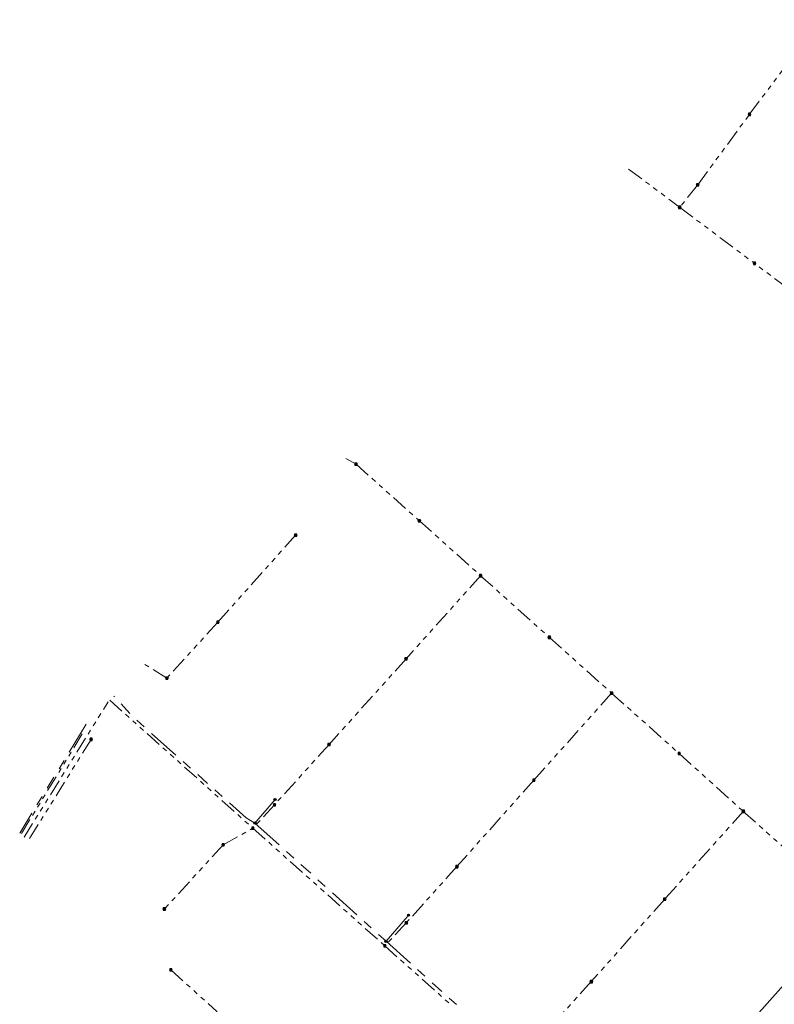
# Model space of a CAD drawing. Header units: metres. Extents: x 113080 to 114329, y 482672 to 483852.
# Tile 33 of 55: x 113080 to 113357, y 483415 to 483777. Entities that reach past the tile are written whole.
import ezdxf

# ---------------------------------------------------------------- set-up
doc = ezdxf.new("R2010")
doc.units = ezdxf.units.M
doc.linetypes.add('RI-DRAINAGE', pattern=[19.2, 6, -1.8, 1.8, -1.8, 2.4, -1.8, 1.8, -1.8])
doc.linetypes.add('RI-GWA', pattern=[18.45, 6, -1.8, 1.75, -1.8, 1.75, -1.8, 1.75, -1.8])
doc.layers.get('Defpoints').update_dxf_attribs({"color": 11})
for name, color, linetype, lineweight in [('B-WE-RI-DRAINAGE_DRAIN-G', 252, 'RI-DRAINAGE', 18), ('B-WE-RI-DRAINAGE_PUT-S', 252, 'Continuous', 25), ('B-WE-RI-GWA_RIOOLPUT_INSPECTIEPUT-S', 252, 'Continuous', 25), ('B-WE-RI-GWA_TRANSPORTLEIDING-G', 252, 'RI-GWA', 18)]:
    doc.layers.add(name, color=color, linetype=linetype, lineweight=lineweight)

# ---------------------------------------------------------------- blocks, each defined once
blk = doc.blocks.new('SRI-DRAIN_PUT-SO')
at = {"lineweight": -3}
for radius in [2, 1.5]:
    blk.add_circle((0, 0), radius, dxfattribs=at)
blk = doc.blocks.new('B-SRI-PUT_GWA-SO')
blk.add_line((-1.4, -1.4), (1.4, 1.4))
at = {"lineweight": -3, "flags": 128}
blk.add_lwpolyline([(2, -2), (2, 2), (-2, 2), (-2, -2)], close=True, dxfattribs=at)
at = {"lineweight": -3}
blk.add_circle((0, 0), 2, dxfattribs=at)

msp = doc.modelspace()

# ---------------------------------------------------------------- linework, layer by layer
at = {"layer": 'B-WE-RI-DRAINAGE_DRAIN-G', "ltscale": 2, "flags": 128}
for points in [[(113166.33, 483481.4), (113163.13, 483483.31), (113121.51, 483520.48), (113114.43, 483528.12)], [(113104.32, 483517.78), (113079.85, 483477.7)], [(113166.33, 483481.4), (113173.72, 483490.06)], [(113166.33, 483481.4), (113214.56, 483437.93)], [(113214.56, 483437.93), (113222.82, 483447.53)], [(113214.56, 483437.93), (113241.44, 483413.74)]]:
    msp.add_lwpolyline(points, dxfattribs=at)
at = {"layer": 'B-WE-RI-GWA_TRANSPORTLEIDING-G', "flags": 128}
for points in [[(113348.2, 483742.1), (113374.2, 483776.9)], [(113329.14, 483716.17), (113348.2, 483742.1)], [(113303.74, 483721.98), (113322.5, 483707.9)], [(113329.14, 483716.17), (113322.5, 483707.9)], [(113322.5, 483707.9), (113350, 483687.3)], [(113377, 483667.1), (113350, 483687.3)], [(113203.5, 483613.4), (113199.81, 483615.55)], [(113203.5, 483613.4), (113226.8, 483592.6)], [(113226.8, 483592.6), (113249.3, 483572.4)], [(113181.3, 483587.3), (113152.7, 483555.3)], [(113249.3, 483572.4), (113221.9, 483541.8)], [(113249.3, 483572.4), (113274.6, 483549.7)], [(113152.7, 483555.3), (113133.97, 483534.73)], [(113274.6, 483549.7), (113297.5, 483529.2)], [(113133.97, 483534.73), (113125.79, 483539.76)], [(113221.9, 483541.8), (113193.6, 483510.3)], [(113297.5, 483529.2), (113268.9, 483497.2)], [(113297.5, 483529.2), (113322.3, 483507)], [(113081.43, 483476.16), (113112.4, 483526.05)], [(113112.96, 483526.62), (113165.58, 483479.52)], [(113102.85, 483514.2), (113080.3, 483477.26)], [(113106.1, 483512.19), (113082.87, 483474.74)], [(113193.6, 483510.3), (113173.52, 483488.1)], [(113322.3, 483507), (113345.9, 483485.7)], [(113268.9, 483497.2), (113240.6, 483465.4)], [(113173.52, 483488.1), (113165.58, 483479.52)], [(113345.9, 483485.7), (113317, 483453.4)], [(113345.9, 483485.7), (113380.2, 483455.1)], [(113154.68, 483473.43), (113165.58, 483479.52)], [(113165.58, 483479.52), (113214.08, 483436.25)], [(113154.68, 483473.43), (113133.05, 483449.79)], [(113240.6, 483465.4), (113221.98, 483444.7)], [(113317, 483453.4), (113290, 483423.1)], [(113221.98, 483444.7), (113214.08, 483436.25)], [(113214.08, 483436.25), (113238.82, 483414.21)], [(113135.4, 483427.4), (113152.5, 483412)], [(113290, 483423.1), (113270.36, 483401.39)]]:
    msp.add_lwpolyline(points, dxfattribs=at)
at = {"layer": 'Defpoints', "flags": 128}
msp.add_lwpolyline([(113511.79, 483591.39), (113830.43, 483307.45), (113590.65, 483038.38), (113272.02, 483322.31)], close=True, dxfattribs=at)

# ---------------------------------------------------------------- block references
at = {"layer": 'B-WE-RI-DRAINAGE_PUT-S', "xscale": 0.2, "yscale": 0.2, "zscale": 0.2}
for p in [(113173.72, 483490.06), (113166.33, 483481.4), (113222.82, 483447.53), (113214.56, 483437.93)]:
    msp.add_blockref('SRI-DRAIN_PUT-SO', p, dxfattribs=at)
at = {"layer": 'B-WE-RI-GWA_RIOOLPUT_INSPECTIEPUT-S', "xscale": 0.2, "yscale": 0.2, "zscale": 0.2}
for p in [(113348.2, 483742.1), (113329.14, 483716.17), (113322.5, 483707.9), (113350, 483687.3), (113203.5, 483613.4), (113226.8, 483592.6), (113181.3, 483587.3), (113249.3, 483572.4), (113152.7, 483555.3), (113274.6, 483549.7), (113221.9, 483541.8), (113133.97, 483534.73), (113297.5, 483529.2), (113106.1, 483512.19), (113193.6, 483510.3), (113322.3, 483507), (113268.9, 483497.2), (113173.52, 483488.1), (113345.9, 483485.7), (113165.58, 483479.52), (113154.68, 483473.43), (113240.6, 483465.4), (113317, 483453.4), (113133.05, 483449.79), (113221.98, 483444.7), (113214.08, 483436.25), (113135.4, 483427.4), (113290, 483423.1)]:
    msp.add_blockref('B-SRI-PUT_GWA-SO', p, dxfattribs=at)

doc.saveas('drawing.dxf')
